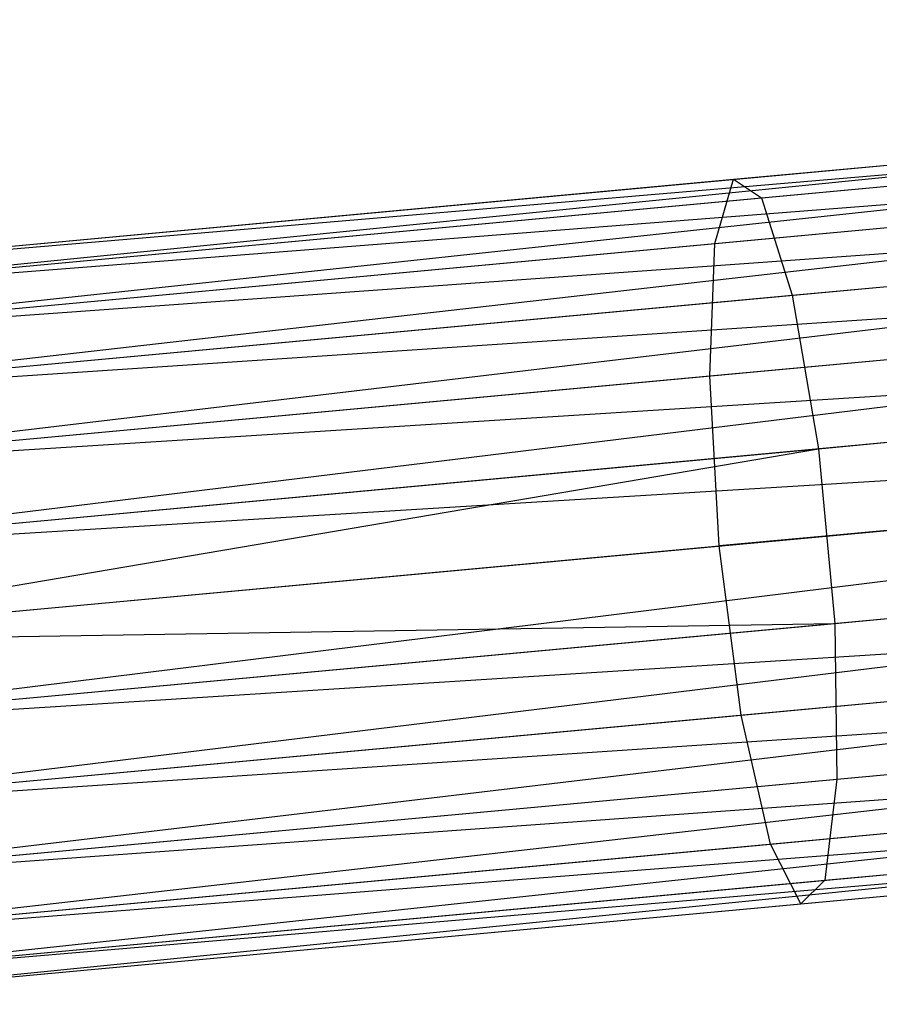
# Model space of a CAD drawing. Extents: x -91 to 92, y -91 to 92.
# Tile 255 of 256: x 63.74 to 66.08, y 5.23 to 7.92. Entities that reach past the tile are written whole.
import ezdxf

# ---------------------------------------------------------------- set-up
doc = ezdxf.new("R2010")
doc.units = 0
doc.header["$LTSCALE"] = 25.4
doc.layers.get('0').update_dxf_attribs({"linetype": 'CONTINUOUS'})

# ---------------------------------------------------------------- blocks, each defined once
blk = doc.blocks.new('NL2500012258_STL_2')
at = {"color": 0}
for p, q in [((154.9676, 6.7829, 27.3795), (162.6267, 7.4927, 27.6205)), ((154.9676, 6.7829, 27.3795), (162.6267, 7.4927, 27.6205)), ((154.9676, 6.7829, 27.6205), (162.6267, 7.4927, 27.6205)), ((154.9676, 6.7829, 27.6205), (162.6267, 7.4927, 27.6205)), ((154.9729, 6.7255, 27.8546), (162.6267, 7.4927, 27.6205)), ((154.9729, 6.7255, 27.8546), (162.6267, 7.4927, 27.6205)), ((154.9676, 6.7829, 27.3795), (162.632, 7.4352, 27.1454)), ((154.9676, 6.7829, 27.3795), (162.632, 7.4352, 27.1454)), ((154.9729, 6.7255, 27.1454), (162.632, 7.4352, 27.1454)), ((154.9729, 6.7255, 27.1454), (162.632, 7.4352, 27.1454)), ((154.9832, 6.6139, 26.9319), (162.632, 7.4352, 27.1454)), ((154.9832, 6.6139, 26.9319), (162.632, 7.4352, 27.1454)), ((154.9729, 6.7255, 27.8546), (162.6424, 7.3237, 28.0681)), ((154.9729, 6.7255, 27.8546), (162.6424, 7.3237, 28.0681)), ((154.9832, 6.6139, 28.0681), (162.6424, 7.3237, 28.0681)), ((154.9832, 6.6139, 28.0681), (162.6424, 7.3237, 28.0681)), ((154.998, 6.4547, 28.2485), (162.6424, 7.3237, 28.0681)), ((154.998, 6.4547, 28.2485), (162.6424, 7.3237, 28.0681)), ((157.9276, 7.0572, 177.156), (160.821, 7.3253, 176.4904)), ((157.9276, 7.0572, 177.156), (160.821, 7.3253, 176.4904)), ((158.0036, 7.0063, 177.6258), (160.9662, 7.2808, 176.9443)), ((158.0036, 7.0063, 177.6258), (160.9662, 7.2808, 176.9443)), ((154.9832, 6.6139, 26.9319), (162.6571, 7.1645, 26.7515)), ((154.9832, 6.6139, 26.9319), (162.6571, 7.1645, 26.7515)), ((154.998, 6.4547, 26.7515), (162.6571, 7.1645, 26.7515)), ((154.998, 6.4547, 26.7515), (162.6571, 7.1645, 26.7515)), ((155.0163, 6.2572, 26.6146), (162.6571, 7.1645, 26.7515)), ((155.0163, 6.2572, 26.6146), (162.6571, 7.1645, 26.7515)), ((157.8766, 6.882, 176.7135), (160.7049, 7.1441, 176.0629)), ((157.8766, 6.882, 176.7135), (160.7049, 7.1441, 176.0629)), ((154.9676, 6.7829, 177.3795), (157.9276, 7.0572, 177.156)), ((154.9676, 6.7829, 177.3795), (157.9276, 7.0572, 177.156)), ((157.8766, 6.882, 176.7135), (157.9276, 7.0572, 177.156)), ((157.8766, 6.882, 176.7135), (157.9276, 7.0572, 177.156)), ((157.9276, 7.0572, 177.156), (158.0036, 7.0063, 177.6258)), ((157.9276, 7.0572, 177.156), (158.0036, 7.0063, 177.6258)), ((158.0874, 6.741, 178.0152), (161.1073, 7.0209, 177.3206)), ((158.0874, 6.741, 178.0152), (161.1073, 7.0209, 177.3206)), ((154.9729, 6.7255, 177.8546), (158.0036, 7.0063, 177.6258)), ((154.9729, 6.7255, 177.8546), (158.0036, 7.0063, 177.6258)), ((158.0036, 7.0063, 177.6258), (158.0874, 6.741, 178.0152)), ((158.0036, 7.0063, 177.6258), (158.0874, 6.741, 178.0152)), ((154.998, 6.4547, 28.2485), (162.6754, 6.9669, 28.3855)), ((154.998, 6.4547, 28.2485), (162.6754, 6.9669, 28.3855)), ((155.0163, 6.2572, 28.3855), (162.6754, 6.9669, 28.3855)), ((155.0163, 6.2572, 28.3855), (162.6754, 6.9669, 28.3855)), ((155.0371, 6.0328, 28.4709), (162.6754, 6.9669, 28.3855)), ((155.0371, 6.0328, 28.4709), (162.6754, 6.9669, 28.3855)), ((154.9832, 6.6139, 176.9319), (157.8766, 6.882, 176.7135)), ((154.9832, 6.6139, 176.9319), (157.8766, 6.882, 176.7135)), ((157.8624, 6.5209, 176.3996), (157.8766, 6.882, 176.7135)), ((157.8624, 6.5209, 176.3996), (157.8766, 6.882, 176.7135)), ((157.8624, 6.5209, 176.3996), (160.6445, 6.7787, 175.7597)), ((157.8624, 6.5209, 176.3996), (160.6445, 6.7787, 175.7597)), ((154.998, 6.4547, 178.2485), (158.0874, 6.741, 178.0152)), ((154.998, 6.4547, 178.2485), (158.0874, 6.741, 178.0152)), ((155.0163, 6.2572, 26.6146), (162.6962, 6.7425, 26.5291)), ((155.0163, 6.2572, 26.6146), (162.6962, 6.7425, 26.5291)), ((155.0371, 6.0328, 26.5291), (162.6962, 6.7425, 26.5291)), ((155.0371, 6.0328, 26.5291), (162.6962, 6.7425, 26.5291)), ((158.0874, 6.741, 178.0152), (158.1596, 6.3221, 178.2352)), ((158.0874, 6.741, 178.0152), (158.1596, 6.3221, 178.2352)), ((158.1596, 6.3221, 178.2352), (161.2119, 6.6049, 177.5331)), ((158.1596, 6.3221, 178.2352), (161.2119, 6.6049, 177.5331)), ((155.0163, 6.2572, 176.6145), (157.8624, 6.5209, 176.3996)), ((155.0163, 6.2572, 176.6145), (157.8624, 6.5209, 176.3996)), ((155.0371, 6.0328, 28.4709), (162.7183, 6.5042, 28.5)), ((155.0371, 6.0328, 28.4709), (162.7183, 6.5042, 28.5)), ((155.0592, 5.7945, 26.5), (162.7183, 6.5042, 26.5)), ((155.0592, 5.7945, 26.5), (162.7183, 6.5042, 26.5)), ((155.0592, 5.7945, 28.5), (162.7183, 6.5042, 28.5)), ((155.0592, 5.7945, 28.5), (162.7183, 6.5042, 28.5)), ((162.7183, 6.5042, 28.5), (155.0812, 5.5562, 28.4709)), ((162.7183, 6.5042, 28.5), (155.0812, 5.5562, 28.4709)), ((157.8882, 6.0566, 176.2864), (157.8624, 6.5209, 176.3996)), ((157.8882, 6.0566, 176.2864), (157.8624, 6.5209, 176.3996)), ((155.0371, 6.0328, 178.4709), (158.1596, 6.3221, 178.2352)), ((155.0371, 6.0328, 178.4709), (158.1596, 6.3221, 178.2352)), ((155.0592, 5.7945, 178.5), (158.1596, 6.3221, 178.2352)), ((155.0592, 5.7945, 178.5), (158.1596, 6.3221, 178.2352)), ((158.1596, 6.3221, 178.2352), (158.2038, 5.8455, 178.2352)), ((158.1596, 6.3221, 178.2352), (158.2038, 5.8455, 178.2352)), ((160.6537, 6.3129, 175.6503), (157.8882, 6.0566, 176.2864)), ((160.6537, 6.3129, 175.6503), (157.8882, 6.0566, 176.2864)), ((155.0812, 5.5562, 26.5291), (162.7404, 6.2659, 26.5291)), ((155.0812, 5.5562, 26.5291), (162.7404, 6.2659, 26.5291)), ((155.102, 5.3317, 26.6146), (162.7404, 6.2659, 26.5291)), ((155.102, 5.3317, 26.6146), (162.7404, 6.2659, 26.5291)), ((158.2038, 5.8455, 178.2352), (161.2561, 6.1283, 177.5331)), ((158.2038, 5.8455, 178.2352), (161.2561, 6.1283, 177.5331)), ((155.0592, 5.7945, 176.5), (157.8882, 6.0566, 176.2864)), ((155.0592, 5.7945, 176.5), (157.8882, 6.0566, 176.2864)), ((157.9482, 5.5954, 176.3996), (157.8882, 6.0566, 176.2864)), ((157.9482, 5.5954, 176.3996), (157.8882, 6.0566, 176.2864)), ((155.0812, 5.5562, 28.4709), (162.7612, 6.0414, 28.3855)), ((155.0812, 5.5562, 28.4709), (162.7612, 6.0414, 28.3855)), ((155.102, 5.3317, 28.3855), (162.7612, 6.0414, 28.3855)), ((155.102, 5.3317, 28.3855), (162.7612, 6.0414, 28.3855)), ((155.1203, 5.1342, 28.2485), (162.7612, 6.0414, 28.3855)), ((155.1203, 5.1342, 28.2485), (162.7612, 6.0414, 28.3855)), ((155.0592, 5.7945, 178.5), (158.2038, 5.8455, 178.2352)), ((155.0592, 5.7945, 178.5), (158.2038, 5.8455, 178.2352)), ((155.0812, 5.5562, 178.4709), (158.2038, 5.8455, 178.2352)), ((155.0812, 5.5562, 178.4709), (158.2038, 5.8455, 178.2352)), ((155.102, 5.3317, 26.6146), (162.7795, 5.8439, 26.7515)), ((155.102, 5.3317, 26.6146), (162.7795, 5.8439, 26.7515)), ((155.1203, 5.1342, 26.7515), (162.7795, 5.8439, 26.7515)), ((155.1203, 5.1342, 26.7515), (162.7795, 5.8439, 26.7515)), ((155.1351, 4.975, 26.9319), (162.7795, 5.8439, 26.7515)), ((155.1351, 4.975, 26.9319), (162.7795, 5.8439, 26.7515)), ((157.9482, 5.5954, 176.3996), (160.7303, 5.8532, 175.7597)), ((157.9482, 5.5954, 176.3996), (160.7303, 5.8532, 175.7597)), ((158.2038, 5.8455, 178.2352), (158.2097, 5.4204, 178.0152)), ((158.2038, 5.8455, 178.2352), (158.2097, 5.4204, 178.0152)), ((158.2097, 5.4204, 178.0152), (161.2297, 5.7003, 177.3206)), ((158.2097, 5.4204, 178.0152), (161.2297, 5.7003, 177.3206)), ((155.1203, 5.1342, 28.2485), (162.7942, 5.6847, 28.0681)), ((155.1203, 5.1342, 28.2485), (162.7942, 5.6847, 28.0681)), ((155.1351, 4.975, 28.0681), (162.7942, 5.6847, 28.0681)), ((155.1351, 4.975, 28.0681), (162.7942, 5.6847, 28.0681)), ((155.1454, 4.8634, 27.8546), (162.7942, 5.6847, 28.0681)), ((155.1454, 4.8634, 27.8546), (162.7942, 5.6847, 28.0681)), ((155.102, 5.3317, 176.6145), (157.9482, 5.5954, 176.3996)), ((155.102, 5.3317, 176.6145), (157.9482, 5.5954, 176.3996)), ((158.0285, 5.2431, 176.7135), (157.9482, 5.5954, 176.3996)), ((158.0285, 5.2431, 176.7135), (157.9482, 5.5954, 176.3996)), ((155.1351, 4.975, 26.9319), (162.8046, 5.5732, 27.1454)), ((155.1351, 4.975, 26.9319), (162.8046, 5.5732, 27.1454)), ((155.1454, 4.8634, 27.1454), (162.8046, 5.5732, 27.1454)), ((155.1454, 4.8634, 27.1454), (162.8046, 5.5732, 27.1454)), ((155.1508, 4.806, 27.3795), (162.8046, 5.5732, 27.1454)), ((155.1508, 4.806, 27.3795), (162.8046, 5.5732, 27.1454)), ((155.1454, 4.8634, 27.8546), (162.8099, 5.5157, 27.6205)), ((155.1454, 4.8634, 27.8546), (162.8099, 5.5157, 27.6205)), ((155.1508, 4.806, 27.6205), (162.8099, 5.5157, 27.6205)), ((155.1508, 4.806, 27.6205), (162.8099, 5.5157, 27.6205)), ((155.1508, 4.806, 27.3795), (162.8099, 5.5157, 27.6205)), ((155.1508, 4.806, 27.3795), (162.8099, 5.5157, 27.6205)), ((158.0285, 5.2431, 176.7135), (160.8568, 5.5052, 176.0629)), ((158.0285, 5.2431, 176.7135), (160.8568, 5.5052, 176.0629)), ((155.1203, 5.1342, 178.2485), (158.2097, 5.4204, 178.0152)), ((155.1203, 5.1342, 178.2485), (158.2097, 5.4204, 178.0152)), ((158.2097, 5.4204, 178.0152), (158.1762, 5.1443, 177.6258)), ((158.2097, 5.4204, 178.0152), (158.1762, 5.1443, 177.6258)), ((158.1762, 5.1443, 177.6258), (161.1388, 5.4188, 176.9443)), ((158.1762, 5.1443, 177.6258), (161.1388, 5.4188, 176.9443)), ((158.1108, 5.0803, 177.156), (161.0042, 5.3484, 176.4904)), ((158.1108, 5.0803, 177.156), (161.0042, 5.3484, 176.4904)), ((155.1351, 4.975, 176.9319), (158.0285, 5.2431, 176.7135)), ((155.1351, 4.975, 176.9319), (158.0285, 5.2431, 176.7135)), ((158.1108, 5.0803, 177.156), (158.0285, 5.2431, 176.7135)), ((158.1108, 5.0803, 177.156), (158.0285, 5.2431, 176.7135)), ((155.1454, 4.8634, 177.8546), (158.1762, 5.1443, 177.6258)), ((155.1454, 4.8634, 177.8546), (158.1762, 5.1443, 177.6258)), ((158.1762, 5.1443, 177.6258), (158.1108, 5.0803, 177.156)), ((158.1762, 5.1443, 177.6258), (158.1108, 5.0803, 177.156)), ((155.1508, 4.806, 177.3795), (158.1108, 5.0803, 177.156)), ((155.1508, 4.806, 177.3795), (158.1108, 5.0803, 177.156))]:
    blk.add_line(p, q, dxfattribs=at)

msp = doc.modelspace()

# ---------------------------------------------------------------- block references
at = {"color": 0}
msp.add_blockref('NL2500012258_STL_2', (-92.2434, 0.4282, -1717), dxfattribs=at)

doc.saveas('drawing.dxf')
